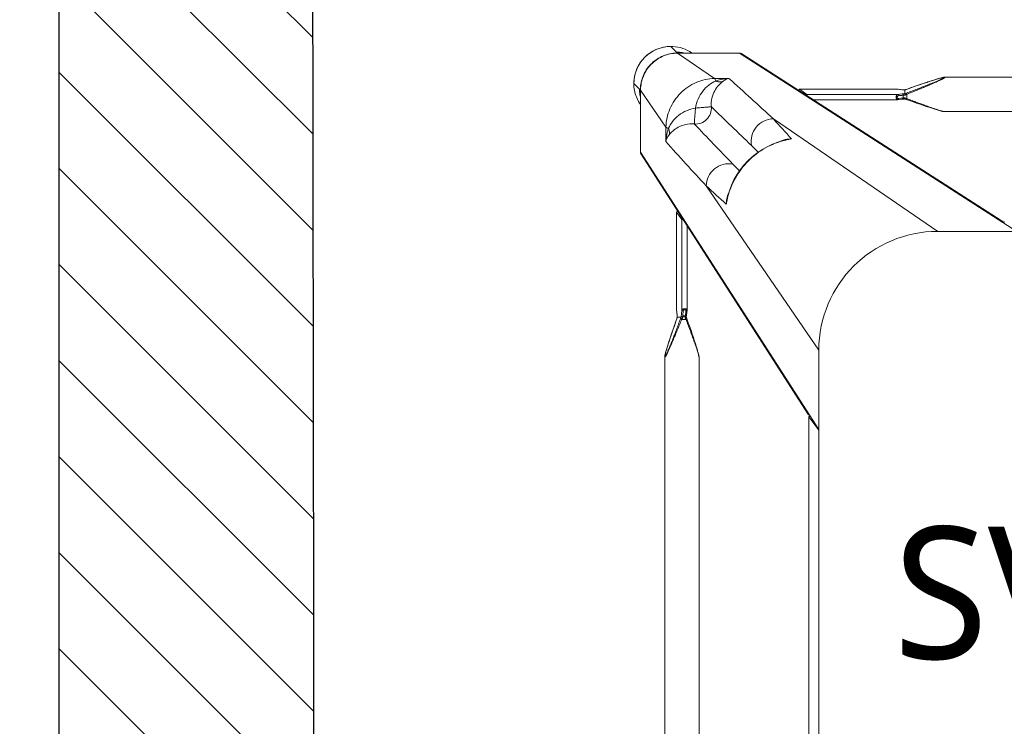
# Model space of a CAD drawing. Header units: millimetres. Extents: x 2950152 to 2989892, y -490837 to -470506.
# Tile 51 of 57: x 2971170 to 2971543, y -477721 to -477454. Entities that reach past the tile are written whole.
import ezdxf

# ---------------------------------------------------------------- set-up
doc = ezdxf.new("R2010")
doc.units = ezdxf.units.MM
doc.header["$LTSCALE"] = 1000
doc.header["$MEASUREMENT"] = 0
doc.layers.get('0').update_dxf_attribs({"linetype": 'CONTINUOUS'})
for name, color, linetype in [('Kian Codes', 1, 'CONTINUOUS'), ('LV_FURNITURE', 8, 'CONTINUOUS'), ('LV_HATCH', 253, 'CONTINUOUS'), ('LV_WALLS', 1, 'CONTINUOUS')]:
    doc.layers.add(name, color=color, linetype=linetype)
doc.styles.add('kian 4', font='Microsoft YaHei.ttf')

# ---------------------------------------------------------------- blocks, each defined once
blk = doc.blocks.new('SV2W-A')
at = {"color": 0, "linetype": 'Continuous', "lineweight": 15}
for p, q in [((-352.63, 97.89), (-350.5, 95.76)), ((-350.3, 95.58), (-350.5, 95.78)), ((-336.69, 95.42), (-350.14, 95.42)), ((-336.06, 85.77), (-350.1, 95.39)), ((-350.1, 95.39), (-336.63, 95.39)), ((-336.63, 95.39), (-326.63, 95.39)), ((-326.63, 95.39), (-221.63, 27.91)), ((-227.59, 32.03), (-325.82, 95.16)), ((-330.64, 85.85), (-336.06, 85.77)), ((-251.3, 85.73), (-251.69, 85.62)), ((-251.06, 85.8), (-251.3, 85.73)), ((-250.82, 85.87), (-251.06, 85.8)), ((-250.6, 85.93), (-250.82, 85.87)), ((-44.21, 86.25), (-249.04, 86.25)), ((-249.04, 86.25), (-249.04, 86.25)), ((-366.61, 83.91), (-364.48, 81.78)), ((-262.06, 82.18), (-263.57, 81.65)), ((-260.52, 82.72), (-262.06, 82.18)), ((-259.08, 83.22), (-260.52, 82.72)), ((-257.73, 83.68), (-259.08, 83.22)), ((-256.46, 84.1), (-257.73, 83.68)), ((-255.43, 84.44), (-256.46, 84.1)), ((-254.45, 84.76), (-255.43, 84.44)), ((-253.67, 85.01), (-254.45, 84.76)), ((-253.07, 85.2), (-253.67, 85.01)), ((-252.5, 85.38), (-253.07, 85.2)), ((-252.08, 85.5), (-252.5, 85.38)), ((-251.69, 85.62), (-252.08, 85.5)), ((-364.14, 81.42), (-364.5, 81.78)), ((-364.18, 81.16), (-364.18, 81.38)), ((-364.17, 80.75), (-364.16, 80.54)), ((-364.14, 67.97), (-364.14, 79.58)), ((-364.11, 81.38), (-364.11, 57.91)), ((-354.49, 67.34), (-364.11, 81.38)), ((-303.96, 81.74), (-303.98, 81.74)), ((-266.91, 81.74), (-303.98, 81.74)), ((-303.96, 81.74), (-301.17, 79.75)), ((-266.79, 81.74), (-303.96, 81.74)), ((-301.17, 79.75), (-266.85, 79.75)), ((-266.86, 81.74), (-266.91, 81.74)), ((-266.79, 81.74), (-266.86, 81.74)), ((-266.85, 81.74), (-266.65, 81.71)), ((-265.07, 79.96), (-266.85, 79.75)), ((-265.69, 81.61), (-266.79, 81.74)), ((-266.65, 81.71), (-266.06, 81.64)), ((-266.5, 78.2), (-265.6, 78.3)), ((-266.06, 81.64), (-265.66, 81.6)), ((-265.17, 81.55), (-265.69, 81.61)), ((-265.66, 81.6), (-265.07, 81.53)), ((-265.6, 78.3), (-265.05, 78.37)), ((-265.01, 81.53), (-265.17, 81.55)), ((-265.01, 81.53), (-265.07, 81.53)), ((-265.05, 78.37), (-264.71, 78.41)), ((-264.71, 78.41), (-264.71, 79.45)), ((-264.27, 81.47), (-264.5, 81.48)), ((-264.1, 81.46), (-264.27, 81.47)), ((-264.13, 81.45), (-264.13, 80.04)), ((-264.12, 81.46), (-264.12, 81.46)), ((-263.47, 81.68), (-263.47, 81.68)), ((-263.3, 79.83), (-263.3, 78.17)), ((-298.74, 77.76), (-266.91, 77.76)), ((-266.79, 77.77), (-265.97, 77.86)), ((-265.97, 77.86), (-265.01, 77.98)), ((-264.12, 78.04), (-263.95, 77.99)), ((-263.57, 77.86), (-262.29, 77.4)), ((-262.29, 77.4), (-260.95, 76.94)), ((-260.95, 76.94), (-259.69, 76.5)), ((-259.69, 76.5), (-258.3, 76.02)), ((-258.3, 76.02), (-256.99, 75.58)), ((-256.99, 75.58), (-255.94, 75.23)), ((-255.94, 75.23), (-254.93, 74.9)), ((-254.93, 74.9), (-254.14, 74.64)), ((-254.14, 74.64), (-253.37, 74.4)), ((-253.37, 74.4), (-252.78, 74.21)), ((-252.78, 74.21), (-252.22, 74.04)), ((-252.22, 74.04), (-251.82, 73.92)), ((-251.82, 73.92), (-251.43, 73.81)), ((-251.43, 73.81), (-251.18, 73.73)), ((-251.18, 73.73), (-250.94, 73.67)), ((-250.94, 73.67), (-250.71, 73.6)), ((-250.71, 73.6), (-250.49, 73.54)), ((-250.49, 73.54), (-250.27, 73.49)), ((-249.04, 73.25), (-249.04, 73.25)), ((-44.21, 73.25), (-249.04, 73.25)), ((-354.49, 67.34), (-354.57, 61.92)), ((-251.63, 27.91), (-313.82, 70.53)), ((-309.26, 62.55), (-310.01, 62.37)), ((-309.26, 62.55), (-309.26, 62.55)), ((-364.11, 57.91), (-296.63, -47.09)), ((-363.88, 57.1), (-300.75, -41.13)), ((-296.63, -17.09), (-339.25, 45.1)), ((-331.12, 41.17), (-331.27, 40.54)), ((-331.27, 40.54), (-331.27, 40.54)), ((-350.46, 35.26), (-350.46, -1.81)), ((-350.46, 35.26), (-350.45, 35.24)), ((-350.45, -1.93), (-350.45, 35.24)), ((-350.45, 35.24), (-348.47, 32.45)), ((-348.47, -1.87), (-348.47, 32.45)), ((-346.48, -1.81), (-346.48, 30.02)), ((-41.63, 27.91), (-251.63, 27.91)), ((-350.46, -1.81), (-350.46, -1.87)), ((-350.46, -1.87), (-350.45, -1.93)), ((-350.45, -1.93), (-350.45, -1.87)), ((-350.45, -1.93), (-350.39, -2.5)), ((-350.36, -2.66), (-350.45, -1.93)), ((-350.39, -2.5), (-350.32, -3.06)), ((-350.32, -3.06), (-350.36, -2.66)), ((-350.32, -3.06), (-350.25, -3.71)), ((-350.27, -3.45), (-350.32, -3.06)), ((-350.25, -3.65), (-350.27, -3.45)), ((-350.25, -3.71), (-350.25, -3.65)), ((-350.25, -3.71), (-350.23, -3.86)), ((-348.77, -4.4), (-348.47, -1.87)), ((-346.8, -4.57), (-346.49, -1.93)), ((-350.83, -6.47), (-351.3, -7.8)), ((-350.38, -5.2), (-350.83, -6.47)), ((-350.4, -5.25), (-350.4, -5.25)), ((-350.18, -4.6), (-350.18, -4.6)), ((-350.17, -4.59), (-348.79, -4.59)), ((-348.79, -4.59), (-348.77, -4.4)), ((-346.89, -5.42), (-348.55, -5.42)), ((-347.78, -4), (-347.51, -4)), ((-347.11, -3.9), (-347.16, -4.31)), ((-346.69, -5.95), (-346.89, -5.42)), ((-346.03, -6.69), (-346.54, -5.25)), ((-345.49, -8.23), (-346.03, -6.69)), ((-352.21, -10.44), (-352.65, -11.75)), ((-351.74, -9.06), (-352.21, -10.44)), ((-351.3, -7.8), (-351.74, -9.06)), ((-345, -9.66), (-345.49, -8.23)), ((-344.54, -11.01), (-345, -9.66)), ((-344.11, -12.28), (-344.54, -11.01)), ((-353.59, -14.6), (-353.83, -15.36)), ((-353.33, -13.8), (-353.59, -14.6)), ((-353, -12.8), (-353.33, -13.8)), ((-352.65, -11.75), (-353, -12.8)), ((-343.77, -13.31), (-344.11, -12.28)), ((-343.46, -14.28), (-343.77, -13.31)), ((-343.21, -15.06), (-343.46, -14.28)), ((-354.68, -18.24), (-354.74, -18.45)), ((-354.62, -18.02), (-354.68, -18.24)), ((-354.56, -17.79), (-354.62, -18.02)), ((-354.49, -17.55), (-354.56, -17.79)), ((-354.42, -17.3), (-354.49, -17.55)), ((-354.31, -16.91), (-354.42, -17.3)), ((-354.18, -16.51), (-354.31, -16.91)), ((-354.01, -15.95), (-354.18, -16.51)), ((-353.83, -15.36), (-354.01, -15.95)), ((-343.02, -15.66), (-343.21, -15.06)), ((-342.84, -16.23), (-343.02, -15.66)), ((-342.72, -16.64), (-342.84, -16.23)), ((-342.6, -17.04), (-342.72, -16.64)), ((-342.49, -17.42), (-342.6, -17.04)), ((-342.42, -17.67), (-342.49, -17.42)), ((-342.35, -17.9), (-342.42, -17.67)), ((-342.29, -18.13), (-342.35, -17.9)), ((-296.63, -17.09), (-296.63, -227.09)), ((-354.97, -19.68), (-354.97, -19.68)), ((-354.97, -19.68), (-354.97, -224.51)), ((-341.97, -19.68), (-341.97, -224.51)), ((-341.97, -19.68), (-341.97, -19.68)), ((-300.37, -42.3), (-300.36, -42.33)), ((-300.37, -42.33), (-300.37, -201.86)), ((-300.36, -42.33), (-300.36, -201.86)), ((-300.36, -42.33), (-296.63, -47.36))]:
    blk.add_line(p, q, dxfattribs=at)
for points in [[(-249.8, 86.13), (-249.89, 86.11), (-249.98, 86.09), (-250.07, 86.07), (-250.17, 86.04), (-250.27, 86.02), (-250.38, 85.99), (-250.6, 85.93)], [(-249.04, 86.25), (-249.08, 86.25), (-249.14, 86.25), (-249.2, 86.24), (-249.26, 86.24), (-249.33, 86.23), (-249.4, 86.21), (-249.47, 86.2), (-249.55, 86.19), (-249.63, 86.17), (-249.71, 86.15), (-249.8, 86.13)], [(-264.5, 81.48), (-264.71, 81.5), (-264.9, 81.52), (-265.01, 81.53)], [(-263.57, 81.65), (-263.76, 81.58), (-263.95, 81.51), (-264.12, 81.46)], [(-266.91, 77.76), (-266.86, 77.76), (-266.79, 77.77)], [(-265.01, 77.98), (-264.9, 77.99), (-264.71, 78.01), (-264.5, 78.02), (-264.27, 78.03), (-264.1, 78.04)], [(-263.95, 77.99), (-263.76, 77.93), (-263.57, 77.86)], [(-250.27, 73.49), (-250.17, 73.46), (-250.07, 73.44), (-249.98, 73.41), (-249.89, 73.39), (-249.8, 73.37), (-249.71, 73.35), (-249.63, 73.33), (-249.55, 73.32), (-249.47, 73.3), (-249.4, 73.29), (-249.33, 73.28), (-249.26, 73.27), (-249.2, 73.26), (-249.14, 73.26), (-249.08, 73.25), (-249.04, 73.25)], [(-310.01, 62.37), (-312.14, 61.73), (-314.22, 60.92), (-316.24, 59.96), (-318.18, 58.84), (-320.04, 57.57), (-321.8, 56.17), (-323.45, 54.63), (-324.98, 52.97), (-326.38, 51.2), (-327.63, 49.34), (-328.74, 47.39), (-329.7, 45.37), (-330.49, 43.29), (-331.12, 41.17)], [(-346.49, -1.93), (-346.48, -1.85), (-346.48, -1.81)], [(-350.25, -4.81), (-350.31, -5), (-350.38, -5.2)], [(-350.18, -4.6), (-350.18, -4.62), (-350.25, -4.81)], [(-350.23, -3.86), (-350.21, -4.05), (-350.2, -4.27)], [(-350.2, -4.27), (-350.19, -4.5), (-350.18, -4.62)], [(-346.71, -4.75), (-346.79, -4.51), (-346.8, -4.49)], [(-346.54, -5.25), (-346.63, -5), (-346.71, -4.75)], [(-354.74, -18.45), (-354.76, -18.55), (-354.79, -18.65), (-354.81, -18.75), (-354.83, -18.84), (-354.85, -18.93)], [(-341.97, -19.68), (-341.97, -19.64), (-341.97, -19.58), (-341.98, -19.52), (-341.99, -19.46), (-342, -19.39), (-342.01, -19.32), (-342.02, -19.25), (-342.03, -19.17), (-342.05, -19.09), (-342.07, -19.01), (-342.09, -18.93), (-342.11, -18.84), (-342.13, -18.75), (-342.15, -18.65), (-342.18, -18.55), (-342.2, -18.45), (-342.23, -18.35), (-342.29, -18.13)], [(-354.85, -18.93), (-354.87, -19.01), (-354.89, -19.09), (-354.91, -19.17), (-354.92, -19.25), (-354.93, -19.32), (-354.95, -19.39), (-354.95, -19.46), (-354.96, -19.52), (-354.97, -19.58), (-354.97, -19.64), (-354.97, -19.68)]]:
    blk.add_lwpolyline(points, dxfattribs=at)
for centre, radius, start, end in [((-352.63, 83.91), 14, 89.9994, 180.0006), ((-352.59, 83.88), 14.05, 92.5915, 135.0299), ((-352.6, 83.99), 13.94, 87.2323, 92.568), ((-352.59, 84.06), 13.87, 55.025, 87.2496), ((-352.6, 83.87), 14.05, 134.9701, 177.4085), ((-350.43, 81.94), 13.83, 89.4023, 90.2846), ((-350.18, 81.4), 14.02, 90.4691, 91.3029), ((-350.43, 81.84), 13.92, 85.4148, 89.399), ((-350.18, 81.41), 14.01, 89.8531, 90.469), ((-350.05, 81.47), 13.92, 90.3862, 91.002), ((-350.05, 81.48), 13.91, 90.2057, 90.3862), ((-350.44, 81.78), 13.98, 77.6002, 85.417), ((-326.57, 93.98), 1.4, 57.3901, 60.7628), ((-2781.9, -2621.58), 3652.24, 47.4859, 47.84284), ((-352.71, 83.88), 13.94, 177.432, 182.7677), ((-352.75, 83.88), 13.9, 182.7783, 204.1428), ((-350.12, 81.46), 14.02, 176.524, 178.3651), ((-350.15, 81.33), 13.96, 176.0899, 177.968), ((-350.57, 81.71), 13.91, 179.7212, 184.5867), ((-350.5, 81.72), 13.98, 184.583, 192.3998), ((-350.13, 81.46), 14.02, 178.3649, 180.1468), ((-388.05, 79.58), 23.91, 0.0085, 0.5994), ((-350.18, 81.33), 13.93, 177.9679, 179.7939), ((-263.44, 98.33), 16.88, 267.0641, 267.6759), ((-271.72, 104.73), 24.49, 288.051, 288.5687), ((-254.18, 54.96), 26.98, 110.1485, 111.6429), ((-272.26, 106.35), 26.2, 288.5694, 289.6049), ((-254.07, 61.28), 20.72, 116.4506, 118.295), ((-274.92, 54.24), 26.6, 64.3575, 65.5098), ((-352.78, 83.87), 13.87, 204.1743, 214.9746), ((-6667.27, -6508.38), 9132.92, 45.992162, 46.124366), ((-280.49, 42.51), 39.59, 64.2603, 64.433), ((6186.04, 6346.88), 9058.45, 223.875091, 224.008381), ((961.56, 1219.66), 1716.72, 222.01918, 222.36216), ((2276.01, 2442.93), 3548.12, 222.14906, 222.5165), ((-1155.52, -802.23), 1199.48, 45.81604, 45.98775), ((-307.31, 53.24), 9.64, 106.6319, 115.2458), ((-302.59, 34.42), 28.83, 102.8187, 103.4009), ((-305.59, 46.65), 16.32, 94.6716, 102.9875), ((-302.65, 34.69), 28.55, 98.6076, 102.8248), ((-362.7, 57.86), 1.4, 209.2372, 212.6099), ((533.7, 886.99), 1199.74, 224.01228, 224.18381), ((-1394.32, -1126.51), 1576.66, 47.62265, 47.99608), ((-321.95, 38.59), 9.64, 154.8369, 163.365), ((-303.4, 33.93), 28.56, 167.3353, 171.3875), ((-315.38, 36.87), 16.31, 167.0122, 175.3188), ((-303.13, 33.87), 28.83, 166.6036, 167.3408), ((-251.63, -17.09), 45, 90, 180), ((-358.17, -4.58), 7.98, 6.256, 6.6642), ((-374.96, 3.5), 26.08, 340.3973, 341.9235), ((-367.08, -5.29), 16.92, 2.3246, 2.9034), ((-323.41, -14.64), 27.27, 159.0791, 159.8493), ((-324.83, -14.09), 25.74, 158.146, 159.0892), ((-313.93, 10.48), 36.6, 205.327, 205.7487)]:
    blk.add_arc(centre, radius, start, end, dxfattribs=at)
for centre, major_axis, ratio, start_param, end_param in [((-303.96, 80.74), (-0.02, 1), 0.16329, 0.001825, 1.075562), ((-301.17, 78.76), (-0.02, 1), 0.16329, -1.080381, -0.120074), ((-354.18, 68.12), (10, 0), 0.182662, -3.059139, -3.024736), ((-349.46, 35.24), (1, -0.02), 0.16329, 2.066031, 3.139768), ((-347.48, 32.45), (1, -0.02), 0.16329, -3.021519, -2.061212), ((-226.39, 30.15), (-0.03, 1.5), 0.156004, 6.282651, 7.166791), ((-298.87, -42.33), (1.5, -0.03), 0.156004, 2.258002, 3.142127), ((-297.97, -44.21), (0, 1.01), 0.981142, 1.025708, 1.570796)]:
    blk.add_ellipse(centre, major_axis=major_axis, ratio=ratio, start_param=start_param, end_param=end_param, dxfattribs=at)
for points, start_tangent, end_tangent in [([(-364.12, 82.31), (-362.86, 87.32), (-359.87, 91.52), (-355.55, 94.35), (-350.5, 95.42)], (0.060632, 0.99816), (0.999741, 0.022737)), ([(-364.08, 82.28), (-362.77, 87.3), (-359.73, 91.51), (-355.37, 94.34), (-350.29, 95.39)], (0.068188, 0.997672), (0.999847, 0.017487)), ([(-350.26, 95.56), (-350.3, 95.58)], (-0.930324, 0.366739), (-0.707107, 0.707107)), ([(-349.34, 95.42), (-349.94, 95.49), (-350.14, 95.52), (-350.26, 95.56)], (-0.994409, 0.105593), (-0.930324, 0.366739)), ([(-350.14, 95.42), (-350.1, 95.39)], (0.838225, -0.545324), (0.735568, -0.677451)), ([(-336.69, 95.42), (-336.63, 95.39)], (0.911095, -0.412197), (0.840511, -0.541795)), ([(-326.63, 95.39), (-325.89, 95.2)], (0.999776, 0.021147), (0.872635, -0.488372)), ([(-336.06, 85.77), (-343.02, 84.26), (-348.95, 80.23), (-352.98, 74.3), (-354.49, 67.34)], (-0.999851, -0.01725), (-0.017219, -0.999852)), ([(-336.06, 85.77), (-335.96, 85.64), (-335.86, 85.44), (-335.67, 84.81)], (0.743483, -0.668755), (0.236707, -0.971581)), ([(-330.64, 85.85), (-331.91, 85.71), (-335.67, 84.81)], (-0.996234, -0.0867), (-0.947517, -0.319704)), ([(-330.64, 85.85), (-331.27, 85.65), (-333.13, 84.56)], (-0.965527, -0.260301), (-0.785826, -0.618447)), ([(-249.1, 86.18), (-249.12, 86.14), (-249.17, 86.09), (-249.25, 86.03), (-249.35, 85.96), (-249.63, 85.81), (-249.96, 85.64), (-250.34, 85.46), (-250.74, 85.28), (-251.17, 85.09), (-251.61, 84.9), (-252.52, 84.51), (-253.47, 84.12), (-254.43, 83.73), (-255.41, 83.35), (-256.4, 82.96), (-257.4, 82.57), (-259.41, 81.8), (-261.44, 81.04), (-263.47, 80.29)], (0.004587, -0.999989), (-0.938783, -0.344509)), ([(-263.47, 81.68), (-259.82, 82.96), (-258.01, 83.58), (-256.21, 84.18), (-254.45, 84.76), (-252.73, 85.3), (-251.1, 85.79), (-250.35, 85.99), (-249.7, 86.15)], (0.942082, 0.335384), (0.978862, 0.204521)), ([(-248.93, 86.21), (-248.94, 86.17), (-248.99, 86.12), (-249.06, 86.06), (-249.16, 85.99), (-249.41, 85.84), (-249.73, 85.66), (-250.09, 85.47), (-250.49, 85.28), (-250.9, 85.07), (-251.34, 84.87), (-252.25, 84.45), (-253.19, 84.03), (-254.16, 83.6), (-255.15, 83.18), (-256.15, 82.75), (-257.15, 82.33), (-259.19, 81.49), (-261.24, 80.65), (-263.3, 79.83)], (0.00525, -0.999986), (-0.929258, -0.369432)), ([(-249.7, 86.15), (-249.49, 86.19), (-249.31, 86.21), (-249.18, 86.22), (-249.11, 86.2)], (0.978862, 0.204521), (0.808745, -0.588159)), ([(-249.11, 86.2), (-249.1, 86.18)], (0.808745, -0.588159), (-0.008751, -0.999962)), ([(-249.04, 86.25), (-248.99, 86.25), (-248.95, 86.23), (-248.93, 86.21)], (0.999992, -0.004076), (-0.011158, -0.999938)), ([(-335.67, 84.81), (-338.23, 83.28), (-340.56, 80.98), (-342.32, 78), (-343.29, 74.57)], (-0.911574, -0.411135), (-0.148359, -0.988934)), ([(-333.13, 84.56), (-334.61, 83.19), (-336.04, 81.14), (-337.08, 78.38), (-337.29, 75.04)], (-0.784452, -0.62019), (0.098955, -0.995092)), ([(-335.67, 84.81), (-334.36, 84.48), (-333.13, 84.56)], (0.92762, -0.373525), (0.971118, 0.238599)), ([(-364.18, 81.19), (-364.18, 81.09), (-364.17, 80.75)], (0.002901, -0.999996), (0.032219, -0.999481)), ([(-364.16, 80.54), (-364.15, 80.37), (-364.14, 79.83)], (0.031694, -0.999498), (0.010313, -0.999947)), ([(-364.11, 81.38), (-364.14, 81.42)], (-0.703317, 0.710876), (-0.520906, 0.853614)), ([(-266.85, 79.75), (-267.02, 79.65), (-267.18, 79.43), (-267.29, 79.1), (-267.33, 78.71), (-267.31, 78.33), (-267.22, 78.02), (-267.15, 77.91), (-267.08, 77.83), (-267, 77.78), (-266.91, 77.76)], (-0.973786, -0.227467), (0.999996, -0.002962)), ([(-266.5, 79.24), (-266.66, 79.19), (-266.82, 79.07), (-266.93, 78.89), (-266.98, 78.66), (-266.93, 78.44), (-266.82, 78.29), (-266.66, 78.21), (-266.5, 78.2)], (-0.992968, -0.118387), (0.993522, 0.113643)), ([(-266.91, 81.74), (-266.85, 81.74)], (1, -0.00041), (0.973885, -0.227044)), ([(-266.5, 79.24), (-266.53, 79.42), (-266.6, 79.59), (-266.72, 79.7), (-266.85, 79.75)], (-0.029499, 0.999565), (-0.993295, 0.115609)), ([(-264.71, 79.45), (-266.5, 79.24)], (-0.99278, -0.119949), (-0.992967, -0.118392)), ([(-265.07, 81.53), (-265, 81.52), (-264.79, 81.5)], (0.993236, -0.116111), (0.996277, -0.086204)), ([(-264.12, 80.03), (-264.38, 80.02), (-265.07, 79.96)], (-0.999179, -0.040503), (-0.993204, -0.116382)), ([(-264.71, 79.45), (-264.75, 79.64), (-264.82, 79.8), (-264.94, 79.91), (-265.07, 79.96)], (-0.037304, 0.999304), (-0.993309, 0.11549)), ([(-264.71, 78.41), (-264.74, 78.25), (-264.8, 78.11), (-264.9, 78.02), (-265.01, 77.98)], (-0.037637, -0.999291), (-0.992648, -0.121036)), ([(-264.79, 81.5), (-264.67, 81.49), (-264.3, 81.47)], (0.996277, -0.086204), (0.998684, -0.051277)), ([(-263.89, 79.52), (-264.12, 79.51), (-264.71, 79.45)], (-0.998985, -0.045036), (-0.990267, -0.139178)), ([(-264.71, 78.41), (-264.53, 78.42), (-263.89, 78.45)], (0.995627, 0.093423), (0.99962, 0.027573)), ([(-264.13, 81.45), (-264.12, 81.46), (-264.12, 81.46)], (0.002385, 0.999997), (0.942203, 0.335043)), ([(-264.12, 80.03), (-264.12, 80.03), (-264.13, 80.04)], (-0.942045, 0.335488), (-0.00066, 1)), ([(-263.89, 79.52), (-263.93, 79.7), (-263.99, 79.86), (-264.06, 79.98), (-264.12, 80.03)], (-0.180239, 0.983623), (-0.942079, 0.33539)), ([(-263.89, 78.45), (-263.98, 78.16), (-264.04, 78.07), (-264.1, 78.04)], (-0.181353, -0.983418), (-0.998887, -0.047174)), ([(-263.3, 79.83), (-263.41, 80.14), (-263.47, 80.29)], (-0.344553, 0.938767), (-0.378721, 0.925511)), ([(-343.29, 74.57), (-346.72, 73.6), (-349.7, 71.84), (-352, 69.51), (-353.53, 66.95)], (-0.988966, -0.14814), (-0.411025, -0.911624)), ([(-337.29, 75.04), (-337.65, 72.5), (-339.05, 70.33), (-341.22, 68.93), (-343.76, 68.57)], (0.074771, -0.997201), (-0.997201, 0.074771)), ([(-343.29, 74.57), (-343.48, 72.43), (-343.56, 71.44), (-343.63, 70.56), (-343.7, 69.81), (-343.73, 69.21), (-343.74, 68.79), (-343.75, 68.65), (-343.76, 68.57)], (-0.130599, -0.991435), (-0.396932, -0.917848)), ([(-343.29, 74.57), (-341.15, 74.76), (-340.16, 74.84), (-339.28, 74.91), (-338.53, 74.98), (-337.93, 75.01), (-337.51, 75.02), (-337.37, 75.03), (-337.29, 75.04)], (0.991439, 0.130574), (0.917794, 0.397057)), ([(-266.5, 78.2), (-266.52, 78.04), (-266.58, 77.9), (-266.68, 77.81), (-266.79, 77.77)], (-0.029703, -0.999559), (-0.992883, -0.119096)), ([(-263.3, 78.17), (-263.36, 78.03), (-263.41, 77.92), (-263.43, 77.87), (-263.45, 77.84), (-263.46, 77.83), (-263.47, 77.82)], (-0.353861, -0.935298), (-0.950331, 0.311242)), ([(-263.3, 78.17), (-261.33, 77.42), (-259.36, 76.68), (-257.41, 75.96), (-255.49, 75.26), (-253.61, 74.6), (-252.69, 74.29), (-251.81, 73.99), (-250.96, 73.73), (-250.17, 73.49), (-249.82, 73.4), (-249.5, 73.32), (-249.24, 73.27), (-249.04, 73.25)], (0.933016, -0.359834), (0.999999, 0.001112)), ([(-353.53, 66.95), (-354.16, 67.14), (-354.36, 67.24), (-354.49, 67.34)], (-0.97158, 0.236709), (-0.668755, 0.743483)), ([(-343.76, 68.57), (-347.1, 68.36), (-349.86, 67.33), (-351.91, 65.89), (-353.28, 64.41)], (-0.995088, 0.098992), (-0.62004, -0.78457)), ([(-313.82, 70.53), (-317.4, 69.68), (-320.31, 67.39), (-321.98, 64.1), (-322.11, 60.42)], (-0.99989, -0.014825), (0.183098, -0.983095)), ([(-353.53, 66.95), (-353.91, 65.7), (-354.57, 61.92)], (-0.319709, -0.947516), (-0.086715, -0.996233)), ([(-353.28, 64.41), (-353.72, 63.8), (-354.57, 61.92)], (-0.61844, -0.785832), (-0.260466, -0.965483)), ([(-353.53, 66.95), (-353.2, 65.64), (-353.28, 64.41)], (0.373604, -0.927588), (-0.239059, -0.971005)), ([(-331.18, 40.55), (-328.22, 48.1), (-323.3, 54.58), (-316.82, 59.5), (-309.27, 62.46)], (0.231685, 0.972791), (0.972773, 0.231761)), ([(-310.07, 62.47), (-309.31, 62.67), (-306.92, 62.92)], (0.957895, 0.287117), (0.999986, -0.005292)), ([(-364.11, 57.91), (-363.92, 57.17)], (-0.021147, -0.999776), (0.488372, -0.872635)), ([(-339.25, 45.1), (-338.4, 48.69), (-336.11, 51.59), (-332.81, 53.26), (-329.14, 53.39)], (0.014824, 0.99989), (0.983095, -0.183096)), ([(-331.63, 38.2), (-331.61, 39.01), (-331.19, 41.35)], (-0.005311, 0.999986), (0.287143, 0.957888)), ([(-228.16, 32.11), (-227.35, 31.88)], (0.999776, 0.021147), (0.842386, -0.538874)), ([(-227.35, 31.88), (-226.81, 31.24)], (0.842386, -0.538874), (0.400787, -0.916171)), ([(-350.45, -1.87), (-350.46, -1.81)], (-0.227505, 0.973777), (-0.000171, 1)), ([(-350.18, -4.43), (-350.2, -4.23), (-350.24, -3.71)], (-0.050704, 0.998714), (-0.10903, 0.994039)), ([(-348.47, -1.87), (-348.37, -1.7), (-348.14, -1.54), (-347.82, -1.43), (-347.43, -1.38), (-347.05, -1.41), (-346.74, -1.5), (-346.63, -1.57), (-346.54, -1.64), (-346.5, -1.72), (-346.48, -1.81)], (0.227537, 0.973769), (0.001913, -0.999998)), ([(-348.47, -1.87), (-348.42, -2), (-348.31, -2.11), (-348.14, -2.19), (-347.96, -2.22)], (0.115609, -0.993295), (0.999565, -0.029499)), ([(-348.21, -4.31), (-347.96, -2.22)], (0.120357, 0.992731), (0.118392, 0.992967)), ([(-347.96, -2.22), (-347.91, -2.06), (-347.79, -1.9), (-347.61, -1.78), (-347.38, -1.74), (-347.16, -1.78), (-347.01, -1.9), (-346.93, -2.06), (-346.92, -2.22)], (0.118395, 0.992967), (-0.113571, -0.99353)), ([(-346.92, -2.22), (-347.11, -3.9)], (-0.113646, -0.993521), (-0.112462, -0.993656)), ([(-346.76, -2.2), (-346.92, -2.22)], (-0.959329, -0.282291), (-0.999559, -0.029703)), ([(-346.57, -2.09), (-346.61, -2.12), (-346.76, -2.2)], (-0.713246, -0.700914), (-0.959329, -0.282291)), ([(-346.49, -1.93), (-346.5, -1.97), (-346.57, -2.09)], (-0.119095, -0.992883), (-0.713246, -0.700914)), ([(-348.55, -5.42), (-349.37, -7.48), (-350.21, -9.53), (-351.05, -11.57), (-351.47, -12.57), (-351.9, -13.57), (-352.32, -14.56), (-352.75, -15.53), (-353.17, -16.47), (-353.59, -17.38), (-353.79, -17.81), (-353.99, -18.23), (-354.19, -18.63), (-354.38, -18.99), (-354.55, -19.31), (-354.71, -19.56), (-354.78, -19.66), (-354.84, -19.73), (-354.89, -19.77), (-354.93, -19.79)], (-0.36943, -0.929258), (-0.999974, 0.007184)), ([(-349.01, -5.25), (-349.76, -7.28), (-350.52, -9.31), (-351.29, -11.32), (-351.68, -12.32), (-352.06, -13.31), (-352.45, -14.29), (-352.84, -15.25), (-353.23, -16.2), (-353.62, -17.11), (-353.81, -17.55), (-354, -17.98), (-354.18, -18.38), (-354.36, -18.76), (-354.53, -19.09), (-354.68, -19.37), (-354.75, -19.47), (-354.81, -19.55), (-354.86, -19.6), (-354.9, -19.62)], (-0.344508, -0.938783), (-0.999982, 0.005917)), ([(-354.86, -19.01), (-354.71, -18.36), (-354.51, -17.61), (-354.02, -15.98), (-353.48, -14.27), (-352.9, -12.5), (-352.3, -10.71), (-351.68, -8.9), (-350.4, -5.25)], (0.205408, 0.978676), (0.335383, 0.942082)), ([(-350.18, -4.6), (-350.18, -4.6), (-350.17, -4.59)], (0.335465, 0.942053), (1, 0.000699)), ([(-348.55, -5.42), (-348.86, -5.3), (-349.01, -5.25)], (-0.938767, 0.344552), (-0.925521, 0.378696)), ([(-348.72, -4.51), (-348.76, -4.56), (-348.78, -4.58), (-348.79, -4.59)], (-0.542855, -0.839827), (-1, 0.000004)), ([(-348.21, -4.31), (-348.53, -4.43), (-348.72, -4.51)], (-0.81161, -0.584199), (-0.542855, -0.839827)), ([(-347.78, -4), (-348.15, -4.66), (-348.55, -5.42)], (-0.513965, -0.857811), (-0.445042, -0.89551)), ([(-348.21, -4.31), (-347.78, -4)], (0.81161, 0.5842), (0.804441, 0.594033)), ([(-347.51, -4), (-347.25, -4.24), (-347.16, -4.31)], (0.74466, -0.667444), (0.749465, -0.662044)), ([(-347.01, -5.18), (-347.29, -4.55), (-347.51, -4)], (-0.427625, 0.903956), (-0.341942, 0.939721)), ([(-347.1, -4.36), (-347.16, -4.31)], (-0.85259, 0.522581), (-0.749465, 0.662043)), ([(-346.8, -4.49), (-346.83, -4.45), (-346.86, -4.44), (-346.9, -4.43), (-346.99, -4.41), (-347.1, -4.36)], (-0.311061, 0.95039), (-0.85259, 0.522581)), ([(-346.89, -5.42), (-346.75, -5.36), (-346.63, -5.31), (-346.59, -5.29), (-346.56, -5.27), (-346.55, -5.26), (-346.54, -5.25)], (0.935297, 0.353863), (-0.311336, 0.9503)), ([(-341.97, -19.68), (-341.99, -19.49), (-342.04, -19.24), (-342.11, -18.94), (-342.2, -18.6), (-342.42, -17.84), (-342.68, -17.03), (-342.96, -16.18), (-343.25, -15.3), (-343.89, -13.48), (-344.56, -11.63), (-345.25, -9.75), (-345.96, -7.86), (-346.69, -5.95)], (0.001275, 0.999999), (-0.358586, 0.933497)), ([(-354.93, -19.79), (-354.95, -19.78), (-354.96, -19.75), (-354.97, -19.68)], (-0.999944, -0.010617), (-0.004823, 0.999988)), ([(-354.9, -19.62), (-354.93, -19.57), (-354.94, -19.5), (-354.93, -19.42)], (-0.999965, -0.008398), (0.091221, 0.995831)), ([(-354.93, -19.42), (-354.92, -19.33), (-354.86, -19.01)], (0.091221, 0.995831), (0.205408, 0.978676)), ([(-300.83, -40.56), (-300.6, -41.37)], (-0.021147, -0.999776), (0.538874, -0.842386)), ([(-300.6, -41.37), (-299.96, -41.91)], (0.538874, -0.842386), (0.916163, -0.400807))]:
    blk.add_spline(points, degree=3, dxfattribs=dict(at, start_tangent=start_tangent, end_tangent=end_tangent))
at = {"layer": 'Kian Codes', "insert": (-268.4, -83.88), "char_height": 50, "attachment_point": 1, "style": 'kian 4'}
blk.add_mtext_dynamic_manual_height_columns('{\\fMicrosoft YaHei|b0|i0|c134|p34;SV2W-A}', width=191.4678, gutter_width=200, heights=[0], dxfattribs=at)

msp = doc.modelspace()

# ---------------------------------------------------------------- hatches: boundary and pattern name
at = {"layer": 'LV_HATCH'}
h = msp.add_hatch(dxfattribs=at)
h.set_pattern_fill('ANSI31', color=253, scale=8.1, angle=1170)
h.set_pattern_definition([(135, (3013304.705, -302937.027), (-18.1850186, -18.1850186), [])])
h.paths.add_polyline_path([(2971277.27, -474941.28), (2971284.9, -480338.54), (2971184.9, -480338.54), (2971184.9, -475059.5)])

# ---------------------------------------------------------------- linework, layer by layer
at = {"lineweight": -2}
msp.add_circle((2970013.77, -481719.25), 9117.57, dxfattribs=at)
at = {"layer": 'LV_WALLS', "elevation": 0}
msp.add_lwpolyline([(2971277.27, -474941.28), (2971284.9, -480338.54), (2971184.9, -480338.54), (2971184.9, -475059.5)], close=True, dxfattribs=at)

# ---------------------------------------------------------------- block references
at = {"layer": 'LV_FURNITURE'}
msp.add_blockref('SV2W-A', (2971769.02, -477561.57, 0), dxfattribs=at)

doc.saveas('drawing.dxf')
